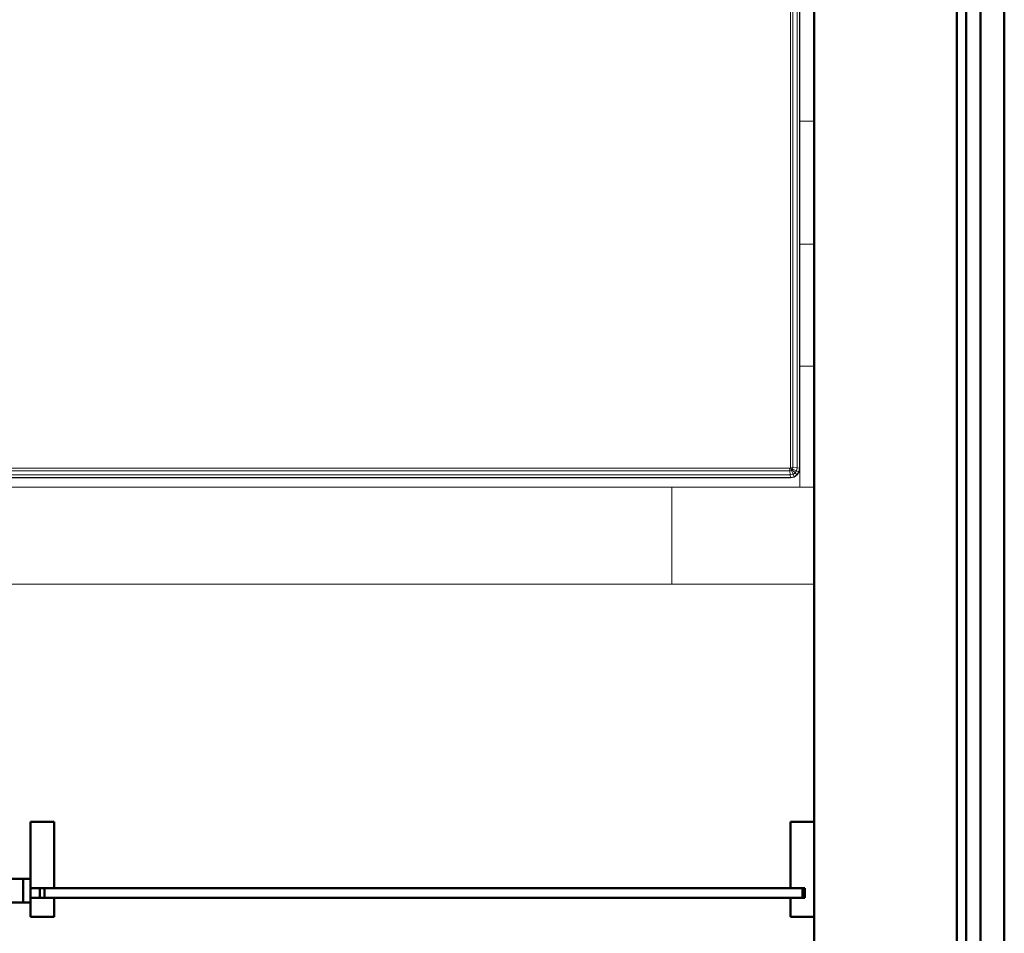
# Model space of a CAD drawing. Header units: millimetres. Extents: x 106 to 24511, y 2709 to 39091.
# Tile 59 of 87: x 22038 to 24111, y 30103 to 32026. Entities that reach past the tile are written whole.
import ezdxf

# ---------------------------------------------------------------- set-up
doc = ezdxf.new("R2010")
doc.units = ezdxf.units.MM
for name, color, linetype, lineweight in [('A-GENM-____-MCUT', 13, 'Continuous', 50), ('A-GENM-____-OTLN', 13, 'Continuous', 20), ('A-PART-____-MCUT', 2, 'Continuous', 50), ('A-PART-____-OTLN', 2, 'Continuous', 20), ('A-WALL-____-MCUT', 113, 'Continuous', 50), ('A-WALL-____-OTLN', 113, 'Continuous', 20), ('I-FURN-____-OTLN', 30, 'Continuous', 20)]:
    doc.layers.add(name, color=color, linetype=linetype, lineweight=lineweight)

# ---------------------------------------------------------------- blocks, each defined once
blk = doc.blocks.new('Прямая форма - Gypsum Plasterboard - Waterproof-612638-В_Этаж 03_Вентиляция')
at = {"layer": 'A-WALL-____-MCUT', "color": 9}
for p, q in [((9095.5, 0), (6220, 0)), ((6220, -50), (9095.5, -50))]:
    blk.add_line(p, q, dxfattribs=at)
blk = doc.blocks.new('Прямая форма - Masonry Block - Structural-612639-В_Этаж 03_Вентиляция')
at = {"layer": 'A-WALL-____-MCUT', "color": 9}
for p, q in [((9095.5, -100), (6220, -100)), ((6220, -400), (10350, -400))]:
    blk.add_line(p, q, dxfattribs=at)
blk = doc.blocks.new('Прямая форма - Concrete - Structural-612640-В_Этаж 03_Вентиляция')
at = {"layer": 'A-WALL-____-MCUT', "color": 9}
for p, q in [((9095.5, -80), (6220, -80)), ((6220, -100), (9095.5, -100))]:
    blk.add_line(p, q, dxfattribs=at)
blk = doc.blocks.new('Прямая форма - Insulation - Thermal Break-612641-В_Этаж 03_Вентиляция')
at = {"layer": 'A-WALL-____-MCUT', "color": 9}
for p, q in [((10350, -50), (6220, -50)), ((6220, -80), (10350, -80))]:
    blk.add_line(p, q, dxfattribs=at)
blk = doc.blocks.new('Прямая форма - SW - 004-612642-В_Этаж 03_Вентиляция')
for name in ['Прямая форма - Gypsum Plasterboard - Waterproof-612638-В_Этаж 03_Вентиляция', 'Прямая форма - Insulation - Thermal Break-612641-В_Этаж 03_Вентиляция', 'Прямая форма - Concrete - Structural-612640-В_Этаж 03_Вентиляция', 'Прямая форма - Masonry Block - Structural-612639-В_Этаж 03_Вентиляция']:
    blk.add_blockref(name, (0, 0))
blk = doc.blocks.new('Family - Gypsum Plasterboard - Waterproof-612646-В_Этаж 03_Вентиляция')
at = {"layer": 'A-PART-____-MCUT', "color": 9}
for p, q in [((9095.5, 0), (6220, 0)), ((6220, -50), (9095.5, -50))]:
    blk.add_line(p, q, dxfattribs=at)
blk = doc.blocks.new('Family - Masonry Block - Structural-612650-В_Этаж 03_Вентиляция')
at = {"layer": 'A-PART-____-MCUT', "color": 9}
for p, q in [((9095.5, -100), (6220, -100)), ((6220, -400), (10350, -400))]:
    blk.add_line(p, q, dxfattribs=at)
blk = doc.blocks.new('Family - Concrete - Structural-612652-В_Этаж 03_Вентиляция')
at = {"layer": 'A-PART-____-MCUT', "color": 9}
for p, q in [((9095.5, -80), (6220, -80)), ((6220, -100), (9095.5, -100))]:
    blk.add_line(p, q, dxfattribs=at)
blk = doc.blocks.new('Family - Insulation - Thermal Break-612654-В_Этаж 03_Вентиляция')
at = {"layer": 'A-PART-____-MCUT', "color": 9}
for p, q in [((10350, -50), (6220, -50)), ((6220, -80), (10350, -80))]:
    blk.add_line(p, q, dxfattribs=at)
blk = doc.blocks.new('Прямая форма - V line-610911-В_Этаж 03_Вентиляция')
at = {"layer": 'I-FURN-____-OTLN', "color": 253}
for p, q in [((-645.4, -30), (-645.4, 0)), ((-645.4, -30), (-645.4, 0)), ((-388.3, -30), (-388.3, 0)), ((-388.3, -30), (-388.3, 0)), ((-129.6, -30), (-129.6, 0)), ((-129.6, -30), (-129.6, 0)), ((129.6, -30), (129.6, 0)), ((129.6, -30), (129.6, 0)), ((388.3, -30), (388.3, 0)), ((388.3, -30), (388.3, 0)), ((645.4, -30), (645.4, 0)), ((645.4, -30), (645.4, 0)), ((900, 0), (900, -300)), ((-645.4, -30), (-826, -30)), ((-826, -30), (-645.4, -30)), ((-826, -30.7), (859.9, -30.7)), ((-826, -35.9), (859.4, -35.9)), ((-388.3, -30), (-645.4, -30)), ((-645.4, -30), (-388.3, -30)), ((-129.6, -30), (-388.3, -30)), ((-388.3, -30), (-129.6, -30)), ((129.6, -30), (-129.6, -30)), ((-129.6, -30), (129.6, -30)), ((388.3, -30), (129.6, -30)), ((129.6, -30), (388.3, -30)), ((645.4, -30), (388.3, -30)), ((388.3, -30), (645.4, -30)), ((900, -30), (645.4, -30)), ((645.4, -30), (900, -30)), ((858.5, -44.8), (859.4, -35.9)), ((859.4, -35.9), (859.9, -30.7)), ((859.4, -35.9), (865.4, -37)), ((859.9, -30.7), (860, -30)), ((859.9, -30.7), (867.4, -32.2)), ((860, -30), (867.7, -31.5)), ((861.9, -45.5), (865.4, -37)), ((863.5, -46.5), (869.9, -40.1)), ((865.4, -37), (867.4, -32.2)), ((865.4, -37), (869.9, -40.1)), ((867.4, -32.2), (867.7, -31.5)), ((867.4, -32.2), (873.7, -36.3)), ((867.7, -31.5), (874.1, -35.9)), ((869.9, -40.1), (873.7, -36.3)), ((869.9, -40.1), (873, -44.6)), ((873.7, -36.3), (874.1, -35.9)), ((873.7, -36.3), (877.8, -42.6)), ((874.1, -35.9), (878.5, -42.3)), ((-826, -44.8), (858.5, -44.8)), ((-826, -50), (858, -50)), ((858, -50), (858.5, -44.8)), ((858, -50), (859.7, -50.3)), ((858.5, -44.8), (861.9, -45.5)), ((859.7, -50.3), (860, -50)), ((859.7, -50.3), (860, -52)), ((860, -50), (861.9, -45.5)), ((860, -50), (863.5, -46.5)), ((860, -50), (864.5, -48.1)), ((860, -52), (865.2, -51.5)), ((860, -52), (860, -1948)), ((861.9, -45.5), (863.5, -46.5)), ((863.5, -46.5), (864.5, -48.1)), ((864.5, -48.1), (873, -44.6)), ((864.5, -48.1), (865.2, -51.5)), ((865.2, -51.5), (874.1, -50.6)), ((865.2, -51.5), (865.2, -1948.5)), ((873, -44.6), (877.8, -42.6)), ((873, -44.6), (874.1, -50.6)), ((874.1, -50.6), (879.3, -50.1)), ((874.1, -50.6), (874.1, -1949.4)), ((877.8, -42.6), (878.5, -42.3)), ((877.8, -42.6), (879.3, -50.1)), ((878.5, -42.3), (880, -50)), ((879.3, -50.1), (880, -50)), ((879.3, -50.1), (879.3, -1949.9)), ((880, -50), (880, -1950)), ((900, -300), (900, -1970)), ((900, -300), (1104, -300)), ((-900, -1970), (-900, -400)), ((-880, -1950), (-880, -400)), ((-879.3, -1949.9), (-879.3, -400)), ((-874.1, -1949.4), (-874.1, -400)), ((-865.2, -1948.5), (-865.2, -400)), ((-860, -1948), (-860, -400)), ((-860, -1948), (-865.2, -1948.5)), ((-859.7, -1949.7), (-860, -1948)), ((860, -1948), (859.7, -1949.7)), ((865.2, -1948.5), (860, -1948)), ((-879.3, -1949.9), (-880, -1950)), ((-878.5, -1957.7), (-880, -1950)), ((-874.1, -1949.4), (-879.3, -1949.9)), ((-877.8, -1957.4), (-879.3, -1949.9)), ((-877.8, -1957.4), (-878.5, -1957.7)), ((-874.1, -1964.1), (-878.5, -1957.7)), ((-873, -1955.4), (-877.8, -1957.4)), ((-873.7, -1963.7), (-877.8, -1957.4)), ((-865.2, -1948.5), (-874.1, -1949.4)), ((-873, -1955.4), (-874.1, -1949.4)), ((-873.7, -1963.7), (-874.1, -1964.1)), ((-867.7, -1968.5), (-874.1, -1964.1)), ((-869.9, -1959.9), (-873.7, -1963.7)), ((-867.4, -1967.8), (-873.7, -1963.7)), ((-864.5, -1951.9), (-873, -1955.4)), ((-869.9, -1959.9), (-873, -1955.4)), ((-863.5, -1953.5), (-869.9, -1959.9)), ((-865.4, -1963), (-869.9, -1959.9)), ((-867.4, -1967.8), (-867.7, -1968.5)), ((-860, -1970), (-867.7, -1968.5)), ((-865.4, -1963), (-867.4, -1967.8)), ((-859.9, -1969.3), (-867.4, -1967.8)), ((-861.9, -1954.5), (-865.4, -1963)), ((-859.4, -1964.1), (-865.4, -1963)), ((-864.5, -1951.9), (-865.2, -1948.5)), ((-860, -1950), (-864.5, -1951.9)), ((-863.5, -1953.5), (-864.5, -1951.9)), ((-860, -1950), (-863.5, -1953.5)), ((-861.9, -1954.5), (-863.5, -1953.5)), ((-860, -1950), (-861.9, -1954.5)), ((-858.5, -1955.2), (-861.9, -1954.5)), ((-859.7, -1949.7), (-860, -1950)), ((-859.4, -1964.1), (-859.9, -1969.3)), ((-858, -1950), (-859.7, -1949.7)), ((-858.5, -1955.2), (-859.4, -1964.1)), ((859.4, -1964.1), (-859.4, -1964.1)), ((-858, -1950), (-858.5, -1955.2)), ((858.5, -1955.2), (-858.5, -1955.2)), ((858, -1950), (-858, -1950)), ((859.7, -1949.7), (858, -1950)), ((858, -1950), (858.5, -1955.2)), ((861.9, -1954.5), (858.5, -1955.2)), ((858.5, -1955.2), (859.4, -1964.1)), ((865.4, -1963), (859.4, -1964.1)), ((859.4, -1964.1), (859.9, -1969.3)), ((859.7, -1949.7), (860, -1950)), ((867.4, -1967.8), (859.9, -1969.3)), ((860, -1950), (864.5, -1951.9)), ((860, -1950), (863.5, -1953.5)), ((860, -1950), (861.9, -1954.5)), ((867.7, -1968.5), (860, -1970)), ((863.5, -1953.5), (861.9, -1954.5)), ((861.9, -1954.5), (865.4, -1963)), ((864.5, -1951.9), (863.5, -1953.5)), ((863.5, -1953.5), (869.9, -1959.9)), ((865.2, -1948.5), (864.5, -1951.9)), ((864.5, -1951.9), (873, -1955.4)), ((874.1, -1949.4), (865.2, -1948.5)), ((869.9, -1959.9), (865.4, -1963)), ((865.4, -1963), (867.4, -1967.8)), ((873.7, -1963.7), (867.4, -1967.8)), ((867.4, -1967.8), (867.7, -1968.5)), ((874.1, -1964.1), (867.7, -1968.5)), ((873, -1955.4), (869.9, -1959.9)), ((869.9, -1959.9), (873.7, -1963.7)), ((874.1, -1949.4), (873, -1955.4)), ((873, -1955.4), (877.8, -1957.4)), ((877.8, -1957.4), (873.7, -1963.7)), ((873.7, -1963.7), (874.1, -1964.1)), ((879.3, -1949.9), (874.1, -1949.4)), ((878.5, -1957.7), (874.1, -1964.1)), ((879.3, -1949.9), (877.8, -1957.4)), ((877.8, -1957.4), (878.5, -1957.7)), ((880, -1950), (878.5, -1957.7)), ((880, -1950), (879.3, -1949.9)), ((-645.4, -1970), (-900, -1970)), ((-900, -2000), (-900, -1970)), ((-900, -1970), (-645.4, -1970)), ((-900, -2000), (-900, -1970)), ((-859.9, -1969.3), (-860, -1970)), ((859.9, -1969.3), (-859.9, -1969.3)), ((-645.4, -1970), (-388.3, -1970)), ((-645.4, -2000), (-645.4, -1970)), ((-645.4, -1970), (-388.3, -1970)), ((-645.4, -2000), (-645.4, -1970)), ((-388.3, -1970), (-129.6, -1970)), ((-388.3, -2000), (-388.3, -1970)), ((-388.3, -1970), (-129.6, -1970)), ((-388.3, -2000), (-388.3, -1970)), ((-129.6, -1970), (129.6, -1970)), ((-129.6, -2000), (-129.6, -1970)), ((-129.6, -1970), (129.6, -1970)), ((-129.6, -2000), (-129.6, -1970)), ((129.6, -1970), (388.3, -1970)), ((129.6, -2000), (129.6, -1970)), ((129.6, -1970), (388.3, -1970)), ((129.6, -2000), (129.6, -1970)), ((388.3, -1970), (645.4, -1970)), ((388.3, -2000), (388.3, -1970)), ((388.3, -1970), (645.4, -1970)), ((388.3, -2000), (388.3, -1970)), ((645.4, -1970), (900, -1970)), ((645.4, -2000), (645.4, -1970)), ((645.4, -1970), (900, -1970)), ((645.4, -2000), (645.4, -1970)), ((859.9, -1969.3), (860, -1970)), ((900, -2000), (900, -1970)), ((900, -2000), (900, -1970)), ((-645.4, -2000), (-900, -2000)), ((-900, -2000), (-645.4, -2000)), ((-388.3, -2000), (-645.4, -2000)), ((-645.4, -2000), (-388.3, -2000)), ((-129.6, -2000), (-388.3, -2000)), ((-388.3, -2000), (-129.6, -2000)), ((129.6, -2000), (-129.6, -2000)), ((-129.6, -2000), (129.6, -2000)), ((388.3, -2000), (129.6, -2000)), ((129.6, -2000), (388.3, -2000)), ((645.4, -2000), (388.3, -2000)), ((388.3, -2000), (645.4, -2000)), ((900, -2000), (645.4, -2000)), ((645.4, -2000), (900, -2000))]:
    blk.add_line(p, q, dxfattribs=at)
blk = doc.blocks.new('Прямая форма - FU - 059-612835-В_Этаж 03_Вентиляция')
blk.add_blockref('Прямая форма - V line-610911-В_Этаж 03_Вентиляция', (0, 0))
blk = doc.blocks.new('Прямая форма - Masonry Block - Structural-612866-В_Этаж 03_Вентиляция')
at = {"layer": 'A-WALL-____-OTLN', "color": 253}
for p, q in [((0, -247.2), (0, -100)), ((0, -247.2), (0, -100)), ((0, -100), (0, -100)), ((0, -100), (0, -100)), ((0, -247.2), (0, -328.7)), ((0, -328.8), (0, -247.2)), ((0, -328.7), (0, -400)), ((0, -328.8), (0, -351.9)), ((0, -351.9), (0, -400)), ((0, -400), (0, -400)), ((0, -400), (0, -400)), ((0, -400), (0, -400)), ((0, -400), (0, -400))]:
    blk.add_line(p, q, dxfattribs=at)
blk = doc.blocks.new('Прямая форма - Concrete - Structural-612868-В_Этаж 03_Вентиляция')
at = {"layer": 'A-WALL-____-OTLN', "color": 253}
for p, q in [((0, -85.4), (0, -80)), ((0, -94.6), (0, -80)), ((0, -80), (0, -80)), ((0, -80), (0, -80)), ((0, -80), (0, -80)), ((0, -80), (0, -80)), ((0, -85.4), (0, -100)), ((0, -94.6), (0, -100)), ((0, -100), (0, -100)), ((0, -100), (0, -100))]:
    blk.add_line(p, q, dxfattribs=at)
blk = doc.blocks.new('Прямая форма - SW - 004-612870-В_Этаж 03_Вентиляция')
for name in ['Прямая форма - Concrete - Structural-612868-В_Этаж 03_Вентиляция', 'Прямая форма - Masonry Block - Structural-612866-В_Этаж 03_Вентиляция']:
    blk.add_blockref(name, (0, 0))
blk = doc.blocks.new('Family - Masonry Block - Structural-612872-В_Этаж 03_Вентиляция')
at = {"layer": 'A-PART-____-OTLN', "color": 253}
for p, q in [((0, -247.2), (0, -100)), ((0, -247.2), (0, -100)), ((0, -100), (0, -100)), ((0, -100), (0, -100)), ((0, -247.2), (0, -328.7)), ((0, -328.8), (0, -247.2)), ((0, -328.7), (0, -400)), ((0, -328.8), (0, -351.9)), ((0, -351.9), (0, -400)), ((0, -400), (0, -400)), ((0, -400), (0, -400)), ((0, -400), (0, -400)), ((0, -400), (0, -400))]:
    blk.add_line(p, q, dxfattribs=at)
blk = doc.blocks.new('Family - Concrete - Structural-612876-В_Этаж 03_Вентиляция')
at = {"layer": 'A-PART-____-OTLN', "color": 253}
for p, q in [((0, -85.4), (0, -80)), ((0, -94.6), (0, -80)), ((0, -80), (0, -80)), ((0, -80), (0, -80)), ((0, -80), (0, -80)), ((0, -80), (0, -80)), ((0, -85.4), (0, -100)), ((0, -94.6), (0, -100)), ((0, -100), (0, -100)), ((0, -100), (0, -100))]:
    blk.add_line(p, q, dxfattribs=at)
blk = doc.blocks.new('Family - OP - 004-612878-В_Этаж 03_Вентиляция')
at = {"layer": 'A-GENM-____-MCUT', "lineweight": 9}
for p, q in [((40303.2, 30837.6), (37678.2, 30837.6)), ((40303.2, 29637.6), (40303.2, 30837.6))]:
    blk.add_line(p, q, dxfattribs=at)
blk = doc.blocks.new('Прямая форма - V line-613293-В_Этаж 03_Вентиляция')
at = {"layer": 'A-WALL-____-MCUT', "color": 9}
for p, q in [((2112.5, 150), (2062.5, 150)), ((2062.5, 150), (2062.5, 10)), ((2112.5, -50), (2112.5, 150)), ((2062.5, 10), (2087.5, 10)), ((2087.5, 10), (2087.5, -10)), ((2087.5, -10), (2062.5, -10)), ((2062.5, -10), (2062.5, -50)), ((2062.5, -50), (2112.5, -50))]:
    blk.add_line(p, q, dxfattribs=at)
blk = doc.blocks.new('Прямая форма - Iron-613294-В_Этаж 03_Вентиляция')
blk.add_blockref('Прямая форма - V line-613293-В_Этаж 03_Вентиляция', (0, 0))
blk = doc.blocks.new('Прямая форма - Iron-613314-В_Этаж 03_Вентиляция')
at = {"layer": 'A-WALL-____-MCUT', "color": 9}
for p, q in [((-402.5, 30), (-462.5, 30)), ((-462.5, 30), (-462.5, -20)), ((-447.5, 30), (-462.5, 30)), ((-462.5, 30), (-462.5, -20)), ((-447.5, -20), (-447.5, 30)), ((-417.5, 30), (-447.5, 30)), ((-447.5, 30), (-447.5, -20)), ((-417.5, -20), (-417.5, 30)), ((-402.5, -20), (-402.5, 30)), ((462.5, 30), (402.5, 30)), ((402.5, 30), (402.5, -20)), ((447.5, 30), (417.5, 30)), ((417.5, 30), (417.5, -20)), ((462.5, 30), (447.5, 30)), ((447.5, 30), (447.5, -20)), ((447.5, -20), (447.5, 30)), ((462.5, -20), (462.5, 30)), ((462.5, -20), (462.5, 30)), ((-492.5, 10), (-492.5, -10)), ((-462.5, 10), (-492.5, 10)), ((-462.5, -10), (-462.5, 10)), ((492.5, 10), (462.5, 10)), ((462.5, 10), (462.5, -10)), ((492.5, -10), (492.5, 10)), ((-492.5, -10), (-462.5, -10)), ((-462.5, -20), (-402.5, -20)), ((-462.5, -20), (-447.5, -20)), ((-447.5, -20), (-417.5, -20)), ((402.5, -20), (462.5, -20)), ((417.5, -20), (447.5, -20)), ((447.5, -20), (462.5, -20)), ((462.5, -10), (492.5, -10))]:
    blk.add_line(p, q, dxfattribs=at)
blk = doc.blocks.new('Прямая форма - V line-613315-В_Этаж 03_Вентиляция')
at = {"layer": 'A-WALL-____-MCUT', "color": 9}
for p, q in [((2092.5, 10), (482.5, 10)), ((482.5, 10), (482.5, -10)), ((2092.5, -10), (2092.5, 10)), ((482.5, -10), (2092.5, -10))]:
    blk.add_line(p, q, dxfattribs=at)
blk = doc.blocks.new('Прямая форма - Iron-613316-В_Этаж 03_Вентиляция')
blk.add_blockref('Прямая форма - V line-613315-В_Этаж 03_Вентиляция', (0, 0))
blk = doc.blocks.new('Прямая форма - V line-613325-В_Этаж 03_Вентиляция')
at = {"layer": 'A-WALL-____-MCUT', "color": 9}
for p, q in [((512.5, 150), (462.5, 150)), ((462.5, 150), (462.5, 10)), ((512.5, 10), (512.5, 150)), ((462.5, 10), (512.5, 10)), ((512.5, -10), (462.5, -10)), ((462.5, -10), (462.5, -50)), ((512.5, -50), (512.5, -10)), ((462.5, -50), (512.5, -50))]:
    blk.add_line(p, q, dxfattribs=at)
blk = doc.blocks.new('Прямая форма - Iron-613326-В_Этаж 03_Вентиляция')
blk.add_blockref('Прямая форма - V line-613325-В_Этаж 03_Вентиляция', (0, 0))
blk = doc.blocks.new('Прямая форма - CW-002-613329-В_Этаж 03_Вентиляция')
for name in ['Прямая форма - Iron-613326-В_Этаж 03_Вентиляция', 'Прямая форма - Iron-613294-В_Этаж 03_Вентиляция', 'Прямая форма - Iron-613314-В_Этаж 03_Вентиляция', 'Прямая форма - Iron-613316-В_Этаж 03_Вентиляция']:
    blk.add_blockref(name, (0, 0))
blk = doc.blocks.new('Family - V line-613331-В_Этаж 03_Вентиляция')
at = {"layer": 'A-PART-____-MCUT', "color": 9}
for p, q in [((2112.5, 150), (2062.5, 150)), ((2062.5, 150), (2062.5, 10)), ((2112.5, -50), (2112.5, 150)), ((2062.5, 10), (2087.5, 10)), ((2087.5, 10), (2087.5, -10)), ((2087.5, -10), (2062.5, -10)), ((2062.5, -10), (2062.5, -50)), ((2062.5, -50), (2112.5, -50))]:
    blk.add_line(p, q, dxfattribs=at)
blk = doc.blocks.new('Family - Iron-613332-В_Этаж 03_Вентиляция')
blk.add_blockref('Family - V line-613331-В_Этаж 03_Вентиляция', (0, 0))
blk = doc.blocks.new('Family - Iron-613363-В_Этаж 03_Вентиляция')
at = {"layer": 'A-PART-____-MCUT', "color": 9}
for p, q in [((-402.5, 30), (-462.5, 30)), ((-462.5, 30), (-462.5, -20)), ((-447.5, 30), (-462.5, 30)), ((-462.5, 30), (-462.5, -20)), ((-447.5, -20), (-447.5, 30)), ((-417.5, 30), (-447.5, 30)), ((-447.5, 30), (-447.5, -20)), ((-417.5, -20), (-417.5, 30)), ((-402.5, -20), (-402.5, 30)), ((462.5, 30), (402.5, 30)), ((402.5, 30), (402.5, -20)), ((447.5, 30), (417.5, 30)), ((417.5, 30), (417.5, -20)), ((462.5, 30), (447.5, 30)), ((447.5, 30), (447.5, -20)), ((447.5, -20), (447.5, 30)), ((462.5, -20), (462.5, 30)), ((462.5, -20), (462.5, 30)), ((-492.5, 10), (-492.5, -10)), ((-462.5, 10), (-492.5, 10)), ((-462.5, -10), (-462.5, 10)), ((492.5, 10), (462.5, 10)), ((462.5, 10), (462.5, -10)), ((492.5, -10), (492.5, 10)), ((-492.5, -10), (-462.5, -10)), ((-462.5, -20), (-402.5, -20)), ((-462.5, -20), (-447.5, -20)), ((-447.5, -20), (-417.5, -20)), ((402.5, -20), (462.5, -20)), ((417.5, -20), (447.5, -20)), ((447.5, -20), (462.5, -20)), ((462.5, -10), (492.5, -10))]:
    blk.add_line(p, q, dxfattribs=at)
blk = doc.blocks.new('Family - V line-613365-В_Этаж 03_Вентиляция')
at = {"layer": 'A-PART-____-MCUT', "color": 9}
for p, q in [((2092.5, 10), (482.5, 10)), ((482.5, 10), (482.5, -10)), ((2092.5, -10), (2092.5, 10)), ((482.5, -10), (2092.5, -10))]:
    blk.add_line(p, q, dxfattribs=at)
blk = doc.blocks.new('Family - Iron-613366-В_Этаж 03_Вентиляция')
blk.add_blockref('Family - V line-613365-В_Этаж 03_Вентиляция', (0, 0))
blk = doc.blocks.new('Family - V line-613380-В_Этаж 03_Вентиляция')
at = {"layer": 'A-PART-____-MCUT', "color": 9}
for p, q in [((512.5, 150), (462.5, 150)), ((462.5, 150), (462.5, 10)), ((512.5, 10), (512.5, 150)), ((462.5, 10), (512.5, 10)), ((512.5, -10), (462.5, -10)), ((462.5, -10), (462.5, -50)), ((512.5, -50), (512.5, -10)), ((462.5, -50), (512.5, -50))]:
    blk.add_line(p, q, dxfattribs=at)
blk = doc.blocks.new('Family - Iron-613381-В_Этаж 03_Вентиляция')
blk.add_blockref('Family - V line-613380-В_Этаж 03_Вентиляция', (0, 0))
blk = doc.blocks.new('V line_ifc_RVT-1-В_Этаж 03_Вентиляция')
at = {"layer": 'A-GENM-____-OTLN', "color": 253, "lineweight": 20}
blk.add_blockref('Family - OP - 004-612878-В_Этаж 03_Вентиляция', (0, 0), dxfattribs=at)
at = {"layer": 'A-PART-____-OTLN', "color": 253, "lineweight": 20}
for name, p, rotation in [('Family - Masonry Block - Structural-612650-В_Этаж 03_Вентиляция', (40703.2, 38987.6), 270), ('Family - Concrete - Structural-612652-В_Этаж 03_Вентиляция', (40703.2, 38987.6), 270), ('Family - Insulation - Thermal Break-612654-В_Этаж 03_Вентиляция', (40703.2, 38987.6), 270), ('Family - Gypsum Plasterboard - Waterproof-612646-В_Этаж 03_Вентиляция', (40703.2, 38987.6), 270), ('Family - Masonry Block - Structural-612872-В_Этаж 03_Вентиляция', (40303.2, 30037.6), 180), ('Family - Concrete - Structural-612876-В_Этаж 03_Вентиляция', (40303.2, 30037.6), 180)]:
    blk.add_blockref(name, p, dxfattribs=dict(at, rotation=rotation))
for name in ['Family - Iron-613381-В_Этаж 03_Вентиляция', 'Family - Iron-613332-В_Этаж 03_Вентиляция', 'Family - Iron-613363-В_Этаж 03_Вентиляция', 'Family - Iron-613366-В_Этаж 03_Вентиляция']:
    blk.add_blockref(name, (38190.7, 30187.6), dxfattribs=at)
at = {"layer": 'A-WALL-____-OTLN', "color": 253, "lineweight": 20}
for name, p, rotation in [('Прямая форма - SW - 004-612642-В_Этаж 03_Вентиляция', (40703.2, 38987.6), 270), ('Прямая форма - SW - 004-612870-В_Этаж 03_Вентиляция', (40303.2, 30037.6), 180)]:
    blk.add_blockref(name, p, dxfattribs=dict(at, rotation=rotation))
blk.add_blockref('Прямая форма - CW-002-613329-В_Этаж 03_Вентиляция', (38190.7, 30187.6), dxfattribs=at)
at = {"layer": 'I-FURN-____-OTLN', "color": 253, "lineweight": 20, "rotation": 270}
blk.add_blockref('Прямая форма - FU - 059-612835-В_Этаж 03_Вентиляция', (40303.2, 31941.6), dxfattribs=at)

msp = doc.modelspace()

# ---------------------------------------------------------------- block references
at = {"lineweight": 9}
msp.add_blockref('V line_ifc_RVT-1-В_Этаж 03_Вентиляция', (-16592.7, 0), dxfattribs=at)

doc.saveas('drawing.dxf')
